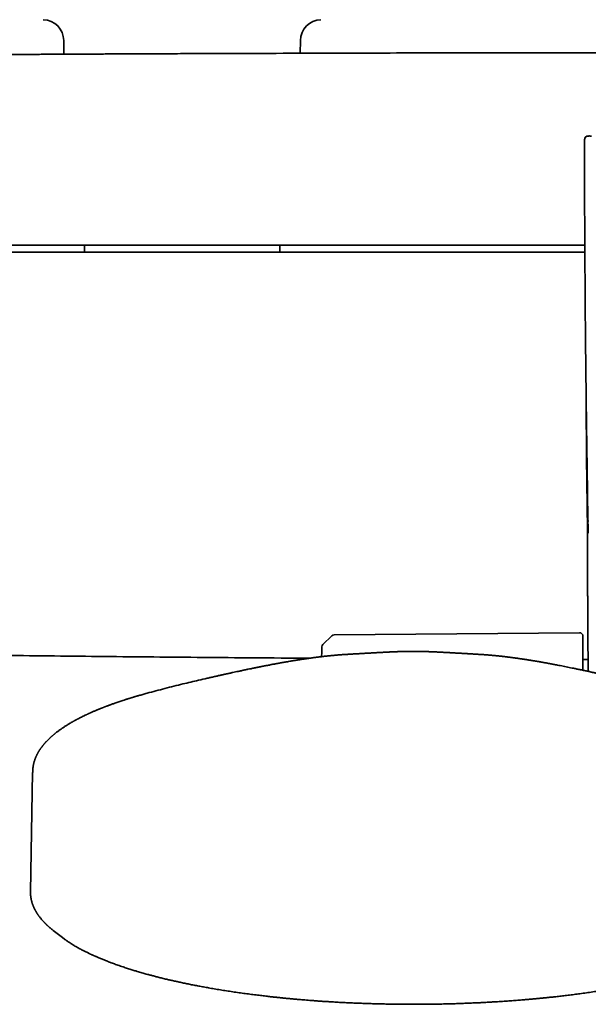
# Model space of a CAD drawing. Header units: millimetres. Extents: x 8 to 882, y 12 to 1914.
# Tile 5 of 23: x 376 to 458, y 812 to 953. Entities that reach past the tile are written whole.
import ezdxf

# ---------------------------------------------------------------- set-up
doc = ezdxf.new("R2010")
doc.units = ezdxf.units.MM

msp = doc.modelspace()

# ---------------------------------------------------------------- linework, layer by layer
at = {"color": 7, "linetype": 'Continuous', "lineweight": 35}
for p, q in [((382.56, 950.21), (382.57, 948.24)), ((416.41, 948.37), (416.43, 950.21)), ((385.53, 920.89), (385.53, 919.89)), ((413.46, 919.89), (413.46, 920.89)), ((457.52, 884.85), (457.62, 879.65)), ((420.91, 864.95), (419.65, 863.72)), ((456.35, 865.39), (421.26, 865.09)), ((456.85, 864.89), (456.85, 860.01)), ((378.11, 845.38), (377.8, 828.28)), ((378.14, 845.4), (378.14, 845.38)), ((381.06, 822.74), (380.9, 822.87)), ((381.06, 822.74), (382.18, 821.86)), ((382.18, 821.86), (382.88, 821.35))]:
    msp.add_line(p, q, dxfattribs=at)
at = {"color": 7, "linetype": 'Continuous', "lineweight": 35, "flags": 128}
msp.add_lwpolyline([(419.5, 863.37), (419.48, 862.57), (419.46, 861.96)], dxfattribs=at)
at = {"color": 7, "linetype": 'Continuous', "lineweight": 35}
for centre, radius, start, end in [((379.56, 950.18), 3, 0.5, 88.4828), ((419.43, 950.18), 3, 91.5172, 179.5), ((457.58, 936.02), 0.5, 90.005, 180.0047), ((1457.31, 899.68), 999.99, 180.06874, 181.12176), ((421.26, 864.59), 0.5, 90.5, 134.362), ((456.35, 864.89), 0.5, 0, 90.5), ((420, 863.36), 0.5, 134.362, 178.2461)]:
    msp.add_arc(centre, radius, start, end, dxfattribs=at)
for points, knots in [([(593.28, 948.09), (592.88, 948.09), (592.08, 948.1), (590.89, 948.11), (589.72, 948.11), (588.57, 948.12), (587.45, 948.13), (586.28, 948.13), (585.08, 948.14), (583.85, 948.15), (582.65, 948.15), (581.47, 948.16), (580.32, 948.17), (579.19, 948.17), (578.1, 948.18), (577.04, 948.19), (576.02, 948.19), (575.03, 948.2), (574.07, 948.2), (573.15, 948.21), (572.26, 948.21), (571.41, 948.22), (570.59, 948.22), (569.81, 948.22), (569.05, 948.23), (568.38, 948.23), (567.79, 948.23), (567.27, 948.24), (566.77, 948.24), (566.27, 948.24), (565.78, 948.24), (565.28, 948.25), (564.17, 948.25), (562.42, 948.26), (560.03, 948.27), (557.61, 948.28), (555.18, 948.29), (552.72, 948.3), (546.65, 948.33), (536.98, 948.36), (522.88, 948.4), (507.93, 948.44), (492.14, 948.46), (476.59, 948.47), (461.28, 948.46), (446.2, 948.44), (431.13, 948.42), (418.31, 948.38), (409.97, 948.35), (406.11, 948.34), (404.48, 948.33), (402.85, 948.33), (401.24, 948.32), (399.65, 948.32), (398.08, 948.31), (396.53, 948.3), (395.02, 948.3), (393.53, 948.29), (392.07, 948.28), (390.97, 948.28), (390.19, 948.28), (389.73, 948.27), (389.25, 948.27), (388.75, 948.27), (388.23, 948.27), (387.68, 948.26), (387.09, 948.26), (386.46, 948.26), (385.77, 948.26), (385.07, 948.25), (384.33, 948.25), (383.57, 948.25), (382.77, 948.24), (381.96, 948.24), (381.11, 948.23), (380.23, 948.23), (379.34, 948.22), (378.42, 948.22), (377.48, 948.21), (376.51, 948.21), (375.52, 948.2), (374.48, 948.2), (373.42, 948.19), (372.32, 948.19), (371.2, 948.18), (370.06, 948.18), (368.9, 948.17), (367.72, 948.16), (366.51, 948.16), (365.32, 948.15), (364.15, 948.14), (363.01, 948.14), (361.84, 948.13), (360.65, 948.12), (359.44, 948.11), (358.21, 948.11), (356.96, 948.1), (356.13, 948.09), (355.71, 948.09)], [0, 0, 0, 0, 0.005045, 0.010065, 0.015007, 0.01984, 0.024574, 0.029209, 0.034544, 0.039742, 0.044803, 0.049726, 0.054608, 0.059347, 0.063942, 0.068395, 0.072704, 0.07687, 0.080893, 0.084773, 0.08851, 0.092104, 0.095554, 0.098861, 0.102025, 0.105046, 0.10732, 0.109504, 0.111603, 0.113679, 0.115759, 0.117843, 0.119932, 0.129886, 0.139941, 0.150097, 0.160355, 0.170715, 0.181136, 0.236965, 0.292793, 0.359256, 0.425719, 0.492182, 0.555624, 0.619066, 0.682508, 0.74595, 0.780966, 0.787844, 0.794722, 0.801573, 0.80831, 0.815061, 0.821689, 0.828192, 0.834571, 0.840825, 0.846955, 0.852961, 0.854821, 0.85674, 0.858755, 0.860866, 0.863073, 0.865376, 0.867775, 0.870525, 0.873392, 0.876374, 0.879473, 0.882689, 0.88602, 0.889468, 0.893032, 0.896712, 0.900509, 0.904351, 0.908305, 0.912372, 0.91655, 0.92092, 0.925406, 0.930008, 0.934726, 0.939561, 0.944423, 0.949396, 0.954482, 0.95968, 0.964416, 0.969242, 0.974156, 0.97916, 0.984254, 0.989444, 0.994709, 1, 1, 1, 1]), ([(458.06, 936.52), (458.03, 936.52), (457.98, 936.52), (457.9, 936.52), (457.84, 936.52), (457.78, 936.53), (457.72, 936.53), (457.67, 936.52), (457.62, 936.52), (457.57, 936.52), (457.52, 936.52), (457.46, 936.51), (457.41, 936.49), (457.37, 936.47), (457.32, 936.45), (457.27, 936.41), (457.21, 936.35), (457.15, 936.26), (457.1, 936.15), (457.1, 936.07), (457.09, 936.02)], [0, 0, 0, 0, 0.063734, 0.119463, 0.168247, 0.229856, 0.278935, 0.321074, 0.367865, 0.421221, 0.479243, 0.530726, 0.577428, 0.600638, 0.637568, 0.680385, 0.747504, 0.824973, 0.910351, 1, 1, 1, 1]), ([(457.52, 884.85), (457.52, 885.1), (457.51, 885.59), (457.5, 886.35), (457.48, 887.14), (457.47, 887.96), (457.46, 888.8), (457.44, 889.67), (457.43, 890.61), (457.41, 891.6), (457.4, 892.66), (457.38, 893.75), (457.37, 894.88), (457.35, 896.04), (457.33, 897.24), (457.32, 898.47), (457.3, 899.74), (457.29, 901.04), (457.27, 902.36), (457.26, 903.71), (457.24, 905.09), (457.23, 906.5), (457.21, 907.96), (457.2, 909.45), (457.18, 910.99), (457.17, 912.56), (457.16, 914.17), (457.15, 915.8), (457.14, 917.46), (457.13, 919.14), (457.12, 920.85), (457.11, 922.61), (457.1, 924.41), (457.09, 926.26), (457.09, 928.15), (457.08, 930.07), (457.08, 932.02), (457.08, 934.01), (457.08, 935.35), (457.08, 936.02)], [0, 0, 0, 0, 0.014277, 0.02911, 0.0445, 0.060447, 0.076949, 0.094008, 0.111624, 0.131644, 0.152337, 0.173703, 0.195742, 0.218455, 0.241841, 0.2659, 0.290633, 0.316038, 0.342117, 0.368386, 0.395304, 0.422872, 0.451089, 0.480486, 0.510556, 0.5413, 0.572717, 0.604807, 0.63698, 0.669802, 0.703273, 0.737394, 0.77288, 0.809043, 0.845882, 0.883397, 0.921589, 0.960456, 1, 1, 1, 1]), ([(457.08, 936.02), (457.08, 936.02), (457.08, 936.02), (457.09, 936.02), (457.1, 936.02)], [0, 0, 0, 0, 0.659163, 1, 1, 1, 1]), ([(457.12, 920.89), (452.37, 920.89), (442.23, 920.89), (426.7, 920.89), (410.52, 920.89), (394.35, 920.89), (378.17, 920.89), (362, 920.89), (351.21, 920.89), (345.82, 920.89)], [0, 0, 0, 0, 0.127946, 0.273283, 0.418621, 0.563962, 0.709304, 0.85465, 1, 1, 1, 1]), ([(457.12, 919.89), (452.35, 919.89), (442.18, 919.89), (426.6, 919.89), (410.39, 919.89), (394.18, 919.89), (377.97, 919.89), (361.76, 919.89), (350.96, 919.89), (345.55, 919.89)], [0, 0, 0, 0, 0.12827, 0.273553, 0.418837, 0.564123, 0.709412, 0.854704, 1, 1, 1, 1]), ([(457.5, 879.93), (457.51, 880.15), (457.51, 880.59), (457.54, 881.1), (457.58, 881.38), (457.58, 881.44)], [0, 0, 0, 0, 0.436821, 0.873641, 1, 1, 1, 1]), ([(457.5, 879.93), (457.5, 879.87), (457.5, 879.75), (457.5, 879.59), (457.5, 879.46), (457.5, 879.36), (457.5, 879.28), (457.5, 879.21), (457.5, 879.14), (457.5, 879.02), (457.5, 878.84), (457.5, 878.58), (457.5, 878.28), (457.5, 877.94), (457.51, 877.08), (457.51, 876.16), (457.51, 875.16), (457.51, 874.61), (457.51, 874.06), (457.51, 873.51), (457.52, 872.96), (457.52, 872.45), (457.52, 871.96), (457.52, 871.48), (457.52, 870.98), (457.53, 870.44), (457.53, 869.87), (457.53, 869.27), (457.54, 868.63), (457.54, 867.96), (457.54, 867.24), (457.55, 866.47), (457.55, 865.67), (457.56, 864.83), (457.57, 863.96), (457.57, 863.07), (457.58, 862.15), (457.59, 861.22), (457.6, 860.45), (457.6, 859.99), (457.6, 859.85)], [0, 0, 0, 0, 0.0095976, 0.017652, 0.024163, 0.0291308, 0.0326462, 0.0358894, 0.0392237, 0.0426491, 0.0540077, 0.066266, 0.0820323, 0.099067, 0.1165967, 0.2099417, 0.2375394, 0.2650528, 0.292482, 0.319827, 0.3470877, 0.3744998, 0.3965232, 0.4201356, 0.4453371, 0.4721277, 0.5005074, 0.5304761, 0.562034, 0.5951809, 0.6316107, 0.6697845, 0.7097023, 0.7513643, 0.7947703, 0.8399203, 0.8846451, 0.9309589, 0.9788619, 1, 1, 1, 1]), ([(345.05, 862.53), (347.64, 862.5), (354.97, 862.38), (367.03, 862.22), (381.23, 862.05), (395.43, 861.91), (407.6, 861.8), (415.03, 861.75), (417.72, 861.74)], [0, 0, 0, 0, 0.106991, 0.302426, 0.497863, 0.693302, 0.888743, 1, 1, 1, 1]), ([(423.84, 862.33), (423.8, 862.33), (423.74, 862.33), (423.67, 862.32), (423.61, 862.32), (423.57, 862.32), (423.52, 862.31), (423.46, 862.31), (423.4, 862.31), (423.34, 862.3), (423.29, 862.3), (423.25, 862.3), (423.21, 862.29), (423.16, 862.29), (423.11, 862.29), (423.05, 862.28), (422.99, 862.28), (422.92, 862.28), (422.86, 862.27), (422.8, 862.27), (422.73, 862.26), (422.66, 862.26), (422.57, 862.25), (422.47, 862.25), (422.36, 862.24), (422.25, 862.23), (422.15, 862.22), (422.05, 862.21), (421.94, 862.2), (421.83, 862.2), (421.71, 862.19), (421.58, 862.18), (421.44, 862.16), (421.31, 862.15), (421.19, 862.14), (421.1, 862.13), (421.01, 862.12), (420.92, 862.12), (420.82, 862.11), (420.72, 862.1), (420.6, 862.08), (420.48, 862.07), (420.36, 862.06), (420.25, 862.05), (420.13, 862.04), (420.01, 862.02), (419.89, 862.01), (419.78, 862), (419.67, 861.98), (419.57, 861.97), (419.47, 861.96), (419.38, 861.95), (419.29, 861.94), (419.19, 861.93), (419.08, 861.91), (418.97, 861.9), (418.86, 861.89), (418.74, 861.87), (418.63, 861.86), (418.55, 861.85), (418.48, 861.84), (418.42, 861.83), (418.37, 861.82), (418.3, 861.82), (418.23, 861.8), (418.13, 861.79), (418.01, 861.77), (417.85, 861.75), (417.67, 861.73), (417.49, 861.7), (417.36, 861.68), (417.28, 861.67), (417.21, 861.66), (417.15, 861.65), (417.09, 861.64), (417.02, 861.63), (416.95, 861.62), (416.87, 861.61), (416.78, 861.6), (416.67, 861.58), (416.57, 861.57), (416.44, 861.55), (416.3, 861.52), (416.14, 861.5), (416, 861.48), (415.88, 861.46), (415.8, 861.44), (415.74, 861.43), (415.68, 861.42), (415.62, 861.42), (415.55, 861.4), (415.47, 861.39), (415.38, 861.38), (415.28, 861.36), (415.16, 861.34), (414.98, 861.31), (414.73, 861.26), (414.47, 861.22), (414.28, 861.19), (414.16, 861.17), (414.04, 861.15), (413.94, 861.13), (413.84, 861.11), (413.76, 861.1), (413.69, 861.08), (413.61, 861.07), (413.52, 861.05), (413.42, 861.03), (413.31, 861.01), (413.19, 860.99), (413.07, 860.97), (412.91, 860.94), (412.71, 860.9), (412.47, 860.86), (412.23, 860.81), (411.99, 860.76), (411.67, 860.7), (411.28, 860.63), (410.81, 860.53), (410.34, 860.44), (409.86, 860.34), (409.38, 860.24), (408.92, 860.15), (408.46, 860.05), (407.99, 859.95), (407.55, 859.86), (407.13, 859.77), (406.81, 859.7), (406.57, 859.65), (406.42, 859.61), (406.28, 859.58), (406.16, 859.56), (406.06, 859.53), (405.98, 859.52), (405.91, 859.5), (405.85, 859.49), (405.8, 859.48), (405.74, 859.46), (405.67, 859.45), (405.58, 859.43), (405.46, 859.4), (405.33, 859.37), (405.17, 859.34), (405, 859.3), (404.81, 859.26), (404.6, 859.21), (404.37, 859.16), (404.12, 859.1), (403.86, 859.04), (403.6, 858.98), (403.35, 858.92), (402.77, 858.79), (401.9, 858.59), (400.74, 858.32), (399.56, 858.03), (398.32, 857.73), (397.03, 857.4), (395.75, 857.06), (394.8, 856.81), (394.17, 856.63), (393.87, 856.55), (393.58, 856.47), (393.33, 856.39), (393.12, 856.33), (392.94, 856.28), (392.78, 856.23), (392.63, 856.19), (392.5, 856.15), (392.38, 856.11), (392.27, 856.08), (392.19, 856.05), (392.12, 856.03), (392.05, 856.01), (391.96, 855.98), (391.84, 855.95), (391.71, 855.9), (391.55, 855.85), (391.43, 855.82), (391.37, 855.8)], [0, 0, 0, 0, 0.002687, 0.004806, 0.006358, 0.007408, 0.008582, 0.010554, 0.01294, 0.014947, 0.016244, 0.017376, 0.018796, 0.020511, 0.022498, 0.02439, 0.026853, 0.028814, 0.030889, 0.033354, 0.036099, 0.03866, 0.040987, 0.045065, 0.04982, 0.053966, 0.057329, 0.061126, 0.065137, 0.069251, 0.073539, 0.078415, 0.083867, 0.089373, 0.093486, 0.097126, 0.100283, 0.10315, 0.107123, 0.111013, 0.115317, 0.120022, 0.124696, 0.128665, 0.132854, 0.137309, 0.141967, 0.146372, 0.150361, 0.154032, 0.157468, 0.160786, 0.163927, 0.167619, 0.171842, 0.176016, 0.179856, 0.184383, 0.188342, 0.191741, 0.193964, 0.195864, 0.197764, 0.19999, 0.202543, 0.206377, 0.210752, 0.215429, 0.222852, 0.230758, 0.23397, 0.236855, 0.239292, 0.241282, 0.243443, 0.245658, 0.248205, 0.251081, 0.254286, 0.257814, 0.261622, 0.265704, 0.270842, 0.276357, 0.282231, 0.285418, 0.288118, 0.290329, 0.292052, 0.293941, 0.296233, 0.298961, 0.302125, 0.305724, 0.309661, 0.313602, 0.324327, 0.334888, 0.339117, 0.34324, 0.347017, 0.350427, 0.353472, 0.356151, 0.358463, 0.360803, 0.363679, 0.36699, 0.370735, 0.374674, 0.378528, 0.382296, 0.39008, 0.39759, 0.405222, 0.413007, 0.420944, 0.435276, 0.449608, 0.463942, 0.478556, 0.493717, 0.506982, 0.52064, 0.534441, 0.548031, 0.559811, 0.571425, 0.575941, 0.580395, 0.584453, 0.588037, 0.590707, 0.593035, 0.595022, 0.596667, 0.597971, 0.599196, 0.601479, 0.604199, 0.607357, 0.611225, 0.615595, 0.620468, 0.625843, 0.63172, 0.638503, 0.645631, 0.652776, 0.659933, 0.667104, 0.674287, 0.708333, 0.738981, 0.769867, 0.805153, 0.840381, 0.875536, 0.910619, 0.919254, 0.927882, 0.936125, 0.94371, 0.949208, 0.9543, 0.958986, 0.963264, 0.967136, 0.9706, 0.973658, 0.976308, 0.977677, 0.979715, 0.982426, 0.98581, 0.989867, 0.994596, 1, 1, 1, 1]), ([(432.55, 862.72), (432.48, 862.72), (432.31, 862.72), (432.06, 862.72), (431.8, 862.72), (431.57, 862.71), (431.37, 862.71), (431.2, 862.7), (431.05, 862.7), (430.92, 862.7), (430.8, 862.69), (430.69, 862.69), (430.6, 862.69), (430.51, 862.68), (430.43, 862.68), (430.36, 862.68), (430.29, 862.67), (430.23, 862.67), (430.16, 862.67), (430.1, 862.67), (430.03, 862.66), (429.95, 862.66), (429.85, 862.66), (429.73, 862.65), (429.6, 862.64), (429.47, 862.64), (429.36, 862.63), (429.27, 862.63), (429.21, 862.63), (429.16, 862.62), (429.1, 862.62), (429.04, 862.62), (428.95, 862.61), (428.86, 862.61), (428.76, 862.6), (428.68, 862.6), (428.6, 862.6), (428.52, 862.59), (428.44, 862.59), (428.35, 862.58), (428.25, 862.58), (428.14, 862.57), (428.01, 862.57), (427.87, 862.56), (427.73, 862.55), (427.59, 862.54), (427.47, 862.54), (427.35, 862.53), (427.23, 862.52), (427.1, 862.52), (426.98, 862.51), (426.86, 862.5), (426.76, 862.5), (426.68, 862.49), (426.62, 862.49), (426.54, 862.48), (426.46, 862.48), (426.37, 862.47), (426.3, 862.47), (426.24, 862.47), (426.2, 862.46), (426.15, 862.46), (426.09, 862.46), (426.03, 862.45), (425.94, 862.45), (425.86, 862.45), (425.77, 862.44), (425.69, 862.44), (425.61, 862.43), (425.52, 862.43), (425.44, 862.42), (425.38, 862.42), (425.33, 862.42), (425.26, 862.41), (425.2, 862.41), (425.13, 862.4), (425.08, 862.4), (425.02, 862.4), (424.95, 862.39), (424.87, 862.39), (424.79, 862.38), (424.7, 862.38), (424.62, 862.37), (424.53, 862.37), (424.43, 862.36), (424.33, 862.36), (424.25, 862.35), (424.19, 862.35), (424.15, 862.35), (424.1, 862.35), (424.05, 862.34), (423.98, 862.34), (423.91, 862.33), (423.86, 862.33), (423.84, 862.33), (423.84, 862.33)], [0, 0, 0, 0, 0.021376, 0.048052, 0.072347, 0.094247, 0.113737, 0.130806, 0.145456, 0.158845, 0.171418, 0.184324, 0.197115, 0.207948, 0.216629, 0.224491, 0.232938, 0.241662, 0.249759, 0.257233, 0.265788, 0.275777, 0.287491, 0.304689, 0.321263, 0.337538, 0.355934, 0.364921, 0.372453, 0.378546, 0.3852, 0.393689, 0.403721, 0.41781, 0.429599, 0.439776, 0.45014, 0.460706, 0.470641, 0.479707, 0.49236, 0.50826, 0.523047, 0.539577, 0.559421, 0.574281, 0.591519, 0.603612, 0.616803, 0.635534, 0.649337, 0.661251, 0.677695, 0.684123, 0.691118, 0.69974, 0.70952, 0.720206, 0.729853, 0.735551, 0.739716, 0.744721, 0.751453, 0.759865, 0.768294, 0.779702, 0.789398, 0.797541, 0.80681, 0.817784, 0.826307, 0.832859, 0.838243, 0.845096, 0.853095, 0.8604, 0.86672, 0.872048, 0.880059, 0.88895, 0.898288, 0.907318, 0.916099, 0.925516, 0.936442, 0.949444, 0.956926, 0.962885, 0.967311, 0.971397, 0.976996, 0.984136, 0.992415, 0.999909, 1, 1, 1, 1]), ([(441.28, 862.33), (441.28, 862.33), (441.26, 862.33), (441.22, 862.33), (441.14, 862.34), (441.05, 862.34), (440.94, 862.35), (440.83, 862.36), (440.71, 862.36), (440.59, 862.37), (440.45, 862.38), (440.3, 862.39), (440.14, 862.39), (439.98, 862.4), (439.82, 862.41), (439.67, 862.42), (439.53, 862.43), (439.37, 862.44), (439.24, 862.45), (439.12, 862.45), (439.03, 862.46), (438.95, 862.46), (438.87, 862.47), (438.78, 862.47), (438.71, 862.48), (438.65, 862.48), (438.6, 862.48), (438.53, 862.49), (438.47, 862.49), (438.4, 862.49), (438.36, 862.5), (438.32, 862.5), (438.24, 862.5), (438.14, 862.51), (437.99, 862.52), (437.83, 862.53), (437.68, 862.53), (437.51, 862.54), (437.37, 862.55), (437.18, 862.56), (437.01, 862.57), (436.83, 862.58), (436.64, 862.59), (436.44, 862.6), (436.27, 862.61), (436.12, 862.62), (436.01, 862.62), (435.91, 862.63), (435.82, 862.63), (435.74, 862.63), (435.66, 862.64), (435.58, 862.64), (435.5, 862.65), (435.41, 862.65), (435.31, 862.65), (435.2, 862.66), (435.1, 862.66), (435.02, 862.67), (434.94, 862.67), (434.88, 862.67), (434.81, 862.67), (434.75, 862.68), (434.7, 862.68), (434.64, 862.68), (434.59, 862.68), (434.52, 862.68), (434.45, 862.69), (434.41, 862.69), (434.38, 862.69), (434.35, 862.69), (434.3, 862.69), (434.23, 862.69), (434.12, 862.7), (433.98, 862.7), (433.81, 862.71), (433.6, 862.71), (433.36, 862.72), (433.09, 862.72), (432.82, 862.72), (432.64, 862.72), (432.55, 862.72)], [0, 0, 0, 0, 0.0001642, 0.006395, 0.0120904, 0.0241748, 0.0363817, 0.0483225, 0.0594259, 0.0724491, 0.0891442, 0.1037424, 0.1202478, 0.1413791, 0.1581644, 0.1737553, 0.1911761, 0.2049799, 0.2268312, 0.2369637, 0.246058, 0.2555351, 0.2653359, 0.2752282, 0.2845594, 0.2899521, 0.2963062, 0.3037685, 0.3121877, 0.3195481, 0.3252101, 0.3292622, 0.3336181, 0.3513334, 0.3672264, 0.3856437, 0.408497, 0.4222055, 0.4449165, 0.4626665, 0.4879733, 0.509911, 0.5337861, 0.5582471, 0.5831835, 0.6002352, 0.6150331, 0.6274553, 0.6378638, 0.6475621, 0.6583282, 0.6696153, 0.679692, 0.6902078, 0.7028953, 0.7175473, 0.7309853, 0.7427354, 0.7503923, 0.7578566, 0.7663709, 0.7764801, 0.7876732, 0.7939571, 0.7995968, 0.8078441, 0.8147077, 0.8187428, 0.8216212, 0.8241389, 0.8278897, 0.8358462, 0.8465941, 0.8601124, 0.8763714, 0.8966966, 0.9200566, 0.9464079, 0.9757122, 1, 1, 1, 1]), ([(473.74, 855.8), (473.68, 855.82), (473.57, 855.85), (473.41, 855.9), (473.28, 855.94), (473.16, 855.98), (473.07, 856.01), (473, 856.03), (472.95, 856.04), (472.91, 856.06), (472.87, 856.07), (472.83, 856.08), (472.76, 856.1), (472.65, 856.13), (472.49, 856.18), (472.32, 856.23), (472.13, 856.29), (471.94, 856.35), (471.72, 856.41), (471.49, 856.47), (471.25, 856.54), (470.77, 856.68), (470.05, 856.88), (469.1, 857.13), (468.04, 857.41), (466.85, 857.71), (465.56, 858.03), (464.28, 858.34), (463.17, 858.6), (462.23, 858.82), (461.63, 858.95), (461.21, 859.05), (460.97, 859.1), (460.74, 859.16), (460.51, 859.21), (460.3, 859.25), (460.11, 859.3), (459.94, 859.34), (459.79, 859.37), (459.65, 859.4), (459.54, 859.42), (459.46, 859.44), (459.4, 859.46), (459.35, 859.47), (459.29, 859.48), (459.24, 859.49), (459.16, 859.51), (459.06, 859.53), (458.92, 859.56), (458.77, 859.6), (458.59, 859.63), (458.41, 859.67), (458.14, 859.73), (457.78, 859.81), (457.3, 859.91), (456.79, 860.02), (456.26, 860.13), (455.76, 860.24), (455.3, 860.33), (454.86, 860.42), (454.43, 860.51), (454.02, 860.59), (453.6, 860.67), (453.24, 860.74), (452.93, 860.8), (452.68, 860.85), (452.42, 860.9), (452.21, 860.94), (452.03, 860.97), (451.88, 861), (451.75, 861.02), (451.62, 861.05), (451.51, 861.07), (451.41, 861.08), (451.31, 861.1), (451.18, 861.12), (451.04, 861.15), (450.88, 861.18), (450.71, 861.21), (450.54, 861.24), (450.38, 861.27), (450.23, 861.29), (450.09, 861.32), (449.95, 861.34), (449.81, 861.36), (449.69, 861.38), (449.59, 861.4), (449.51, 861.41), (449.46, 861.42), (449.42, 861.43), (449.37, 861.43), (449.32, 861.44), (449.25, 861.45), (449.18, 861.47), (449.07, 861.48), (448.94, 861.5), (448.79, 861.53), (448.65, 861.55), (448.52, 861.57), (448.39, 861.59), (448.28, 861.61), (448.18, 861.62), (448.09, 861.63), (448, 861.65), (447.89, 861.66), (447.75, 861.68), (447.58, 861.71), (447.42, 861.73), (447.26, 861.75), (447.11, 861.77), (446.98, 861.79), (446.88, 861.8), (446.8, 861.81), (446.74, 861.82), (446.68, 861.83), (446.61, 861.84), (446.53, 861.85), (446.42, 861.87), (446.31, 861.88), (446.19, 861.89), (446.08, 861.91), (445.96, 861.92), (445.85, 861.94), (445.75, 861.95), (445.67, 861.96), (445.59, 861.97), (445.51, 861.98), (445.42, 861.99), (445.32, 862), (445.2, 862.01), (445.08, 862.02), (444.97, 862.04), (444.86, 862.05), (444.75, 862.06), (444.64, 862.07), (444.53, 862.08), (444.42, 862.09), (444.32, 862.1), (444.23, 862.11), (444.15, 862.12), (444.07, 862.13), (443.98, 862.14), (443.87, 862.14), (443.75, 862.16), (443.61, 862.17), (443.47, 862.18), (443.35, 862.19), (443.23, 862.2), (443.12, 862.21), (443.02, 862.22), (442.93, 862.22), (442.83, 862.23), (442.73, 862.24), (442.63, 862.25), (442.53, 862.25), (442.42, 862.26), (442.32, 862.27), (442.21, 862.27), (442.13, 862.28), (442.06, 862.28), (442, 862.29), (441.94, 862.29), (441.88, 862.29), (441.84, 862.3), (441.81, 862.3), (441.77, 862.3), (441.72, 862.3), (441.66, 862.31), (441.6, 862.31), (441.56, 862.31), (441.51, 862.32), (441.45, 862.32), (441.38, 862.32), (441.31, 862.33), (441.28, 862.33)], [0, 0, 0, 0, 0.005202, 0.009782, 0.013742, 0.017082, 0.019801, 0.021901, 0.023313, 0.024338, 0.025409, 0.026547, 0.027752, 0.031736, 0.036316, 0.041492, 0.046616, 0.052214, 0.058286, 0.064832, 0.071851, 0.079171, 0.105352, 0.131572, 0.157832, 0.193065, 0.228363, 0.263466, 0.298264, 0.319933, 0.341483, 0.348231, 0.354968, 0.361689, 0.368093, 0.373995, 0.379395, 0.384292, 0.388687, 0.392579, 0.39597, 0.397917, 0.39965, 0.401167, 0.402492, 0.404062, 0.406048, 0.409175, 0.412975, 0.417446, 0.422577, 0.427947, 0.433354, 0.446244, 0.459337, 0.475187, 0.491056, 0.506415, 0.520087, 0.533316, 0.546231, 0.559132, 0.572034, 0.584886, 0.593186, 0.601315, 0.609286, 0.617513, 0.621999, 0.626608, 0.631269, 0.635433, 0.63898, 0.641915, 0.6452, 0.649164, 0.653805, 0.659123, 0.664864, 0.67066, 0.676506, 0.681134, 0.685794, 0.690484, 0.695143, 0.699286, 0.702811, 0.705718, 0.707077, 0.708302, 0.709814, 0.711691, 0.713934, 0.716543, 0.719506, 0.724939, 0.730041, 0.734814, 0.739562, 0.743931, 0.747888, 0.75139, 0.754436, 0.757374, 0.760815, 0.765967, 0.772205, 0.778199, 0.783908, 0.789328, 0.794342, 0.797441, 0.800172, 0.802535, 0.804533, 0.8066, 0.809859, 0.813745, 0.81827, 0.822158, 0.826422, 0.83099, 0.835127, 0.838643, 0.841506, 0.844289, 0.84723, 0.850344, 0.854351, 0.85869, 0.86324, 0.867576, 0.871658, 0.875533, 0.879771, 0.884056, 0.888073, 0.891671, 0.895221, 0.898093, 0.901073, 0.904476, 0.908381, 0.912698, 0.918368, 0.923733, 0.928474, 0.932689, 0.936761, 0.940727, 0.94433, 0.947331, 0.951204, 0.955335, 0.958908, 0.962588, 0.966799, 0.970503, 0.973597, 0.975483, 0.977679, 0.980001, 0.981944, 0.983183, 0.984201, 0.98546, 0.987119, 0.989149, 0.990947, 0.992394, 0.99353, 0.995082, 0.997325, 1, 1, 1, 1]), ([(456.85, 861.56), (457.01, 861.56), (457.25, 861.56), (457.5, 861.56), (457.59, 861.56)], [0, 0, 0, 0, 0.632039, 1, 1, 1, 1]), ([(391.38, 855.8), (391.26, 855.76), (391.04, 855.69), (390.72, 855.58), (390.43, 855.49), (390.15, 855.39), (389.9, 855.3), (389.67, 855.22), (389.46, 855.15), (389.27, 855.08), (389.1, 855.02), (388.95, 854.96), (388.81, 854.91), (388.7, 854.87), (388.6, 854.83), (388.53, 854.8), (388.47, 854.78), (388.42, 854.76), (388.38, 854.75), (388.35, 854.73), (388.3, 854.72), (388.25, 854.69), (388.18, 854.67), (388.09, 854.63), (387.99, 854.59), (387.86, 854.54), (387.72, 854.49), (387.57, 854.42), (387.41, 854.36), (387.18, 854.26), (386.87, 854.13), (386.58, 854), (386.38, 853.91), (386.28, 853.87), (386.2, 853.83), (386.12, 853.8), (386.05, 853.76), (385.96, 853.72), (385.86, 853.67), (385.74, 853.62), (385.61, 853.56), (385.44, 853.48), (385.23, 853.37), (384.89, 853.2), (384.62, 853.06), (384.41, 852.95), (384.34, 852.91), (384.27, 852.88), (384.22, 852.85), (384.18, 852.83), (384.15, 852.81), (384.12, 852.79), (384.09, 852.77), (384.05, 852.75), (384, 852.73), (383.95, 852.7), (383.88, 852.66), (383.8, 852.61), (383.7, 852.56), (383.58, 852.49), (383.46, 852.42), (383.32, 852.33), (383.15, 852.23), (382.96, 852.11), (382.78, 851.99), (382.6, 851.88), (382.43, 851.77), (382.27, 851.65), (382.1, 851.53), (381.93, 851.42), (381.77, 851.3), (381.62, 851.18), (381.49, 851.09), (381.39, 851), (381.3, 850.94), (381.23, 850.88), (381.15, 850.81), (381.07, 850.75), (380.99, 850.68), (380.91, 850.6), (380.82, 850.53), (380.75, 850.46), (380.67, 850.39), (380.59, 850.32), (380.5, 850.24), (380.41, 850.14), (380.31, 850.05), (380.22, 849.96), (380.13, 849.87), (380.05, 849.78), (379.98, 849.7), (379.91, 849.63), (379.85, 849.56), (379.79, 849.49), (379.72, 849.41), (379.67, 849.34), (379.62, 849.28), (379.58, 849.24), (379.55, 849.19), (379.52, 849.15), (379.48, 849.11), (379.45, 849.06), (379.4, 849.01), (379.36, 848.95), (379.32, 848.89), (379.27, 848.83), (379.23, 848.77), (379.2, 848.72), (379.17, 848.67), (379.14, 848.63), (379.11, 848.59), (379.08, 848.54), (379.04, 848.47), (378.99, 848.4), (378.94, 848.32), (378.9, 848.25), (378.87, 848.18), (378.83, 848.12), (378.8, 848.07), (378.77, 848.01), (378.74, 847.95), (378.71, 847.89), (378.68, 847.82), (378.64, 847.74), (378.61, 847.67), (378.58, 847.61), (378.56, 847.56), (378.54, 847.5), (378.51, 847.44), (378.49, 847.38), (378.47, 847.33), (378.45, 847.29), (378.44, 847.25), (378.43, 847.21), (378.41, 847.16), (378.39, 847.1), (378.37, 847.04), (378.35, 846.98), (378.33, 846.92), (378.32, 846.87), (378.31, 846.82), (378.29, 846.77), (378.28, 846.71), (378.27, 846.66), (378.25, 846.61), (378.25, 846.57), (378.24, 846.53), (378.23, 846.48), (378.21, 846.42), (378.2, 846.34), (378.19, 846.26), (378.18, 846.19), (378.17, 846.12), (378.16, 846.06), (378.15, 846), (378.15, 845.94), (378.14, 845.89), (378.14, 845.84), (378.13, 845.79), (378.13, 845.72), (378.12, 845.66), (378.12, 845.6), (378.12, 845.54), (378.12, 845.47), (378.12, 845.41), (378.11, 845.38)], [0, 0, 0, 0, 0.014149, 0.027487, 0.040014, 0.051731, 0.062636, 0.07273, 0.082013, 0.090483, 0.098143, 0.10499, 0.111025, 0.116248, 0.120659, 0.124258, 0.126801, 0.128689, 0.130369, 0.132161, 0.134067, 0.136085, 0.139639, 0.143834, 0.148671, 0.154567, 0.1612, 0.168568, 0.176238, 0.183901, 0.203028, 0.222107, 0.227733, 0.232744, 0.237143, 0.240927, 0.24422, 0.248924, 0.254421, 0.260712, 0.267528, 0.27442, 0.28816, 0.302159, 0.330093, 0.334447, 0.338721, 0.342434, 0.345492, 0.347897, 0.349665, 0.351125, 0.353013, 0.35535, 0.358136, 0.361371, 0.365055, 0.369188, 0.376457, 0.383818, 0.391107, 0.398323, 0.41103, 0.423372, 0.43513, 0.44655, 0.458004, 0.469584, 0.481601, 0.493848, 0.505535, 0.516646, 0.527797, 0.534622, 0.541089, 0.547024, 0.552709, 0.55904, 0.566081, 0.573297, 0.580322, 0.586962, 0.593216, 0.599424, 0.607939, 0.61704, 0.625938, 0.634441, 0.642629, 0.650628, 0.658442, 0.664439, 0.670394, 0.676813, 0.683795, 0.691177, 0.695668, 0.699787, 0.703534, 0.706926, 0.710585, 0.714821, 0.719634, 0.724969, 0.730331, 0.7356, 0.74074, 0.745375, 0.749187, 0.752491, 0.756115, 0.760423, 0.765414, 0.772859, 0.779512, 0.785374, 0.790593, 0.795559, 0.800295, 0.8049, 0.809654, 0.815049, 0.820812, 0.826756, 0.83269, 0.838081, 0.842183, 0.84654, 0.851474, 0.856899, 0.860789, 0.864134, 0.866935, 0.869483, 0.873691, 0.878589, 0.884079, 0.889264, 0.893933, 0.897238, 0.901175, 0.905754, 0.910283, 0.914298, 0.917742, 0.920771, 0.923835, 0.927003, 0.932886, 0.938736, 0.944528, 0.950441, 0.954284, 0.958598, 0.963284, 0.967523, 0.971136, 0.974154, 0.977036, 0.981534, 0.986433, 0.988707, 0.991718, 0.995482, 1, 1, 1, 1]), ([(377.8, 828.28), (377.8, 828.24), (377.8, 828.18), (377.8, 828.09), (377.81, 828.01), (377.81, 827.95), (377.81, 827.88), (377.82, 827.79), (377.83, 827.65), (377.85, 827.49), (377.88, 827.34), (377.9, 827.22), (377.92, 827.13), (377.94, 827.04), (377.96, 826.96), (377.98, 826.88), (378, 826.8), (378.03, 826.72), (378.05, 826.64), (378.07, 826.58), (378.09, 826.54), (378.1, 826.5), (378.11, 826.46), (378.12, 826.44), (378.13, 826.41), (378.14, 826.38), (378.16, 826.35), (378.17, 826.31), (378.19, 826.27), (378.21, 826.22), (378.23, 826.18), (378.25, 826.12), (378.27, 826.07), (378.29, 826.02), (378.31, 825.98), (378.33, 825.94), (378.35, 825.89), (378.38, 825.84), (378.41, 825.78), (378.44, 825.72), (378.48, 825.65), (378.51, 825.59), (378.55, 825.53), (378.58, 825.47), (378.61, 825.42), (378.63, 825.38), (378.66, 825.33), (378.69, 825.28), (378.73, 825.22), (378.76, 825.17), (378.79, 825.12), (378.83, 825.07), (378.86, 825.03), (378.9, 824.96), (378.95, 824.89), (379.01, 824.8), (379.08, 824.72), (379.16, 824.61), (379.26, 824.48), (379.39, 824.32), (379.53, 824.16), (379.65, 824.03), (379.75, 823.92), (379.82, 823.85), (379.89, 823.78), (379.96, 823.71), (380.04, 823.63), (380.12, 823.55), (380.2, 823.48), (380.29, 823.4), (380.38, 823.31), (380.48, 823.22), (380.6, 823.11), (380.74, 823), (380.83, 822.92), (380.88, 822.88)], [0, 0, 0, 0, 0.015272, 0.029051, 0.041335, 0.052209, 0.062636, 0.082638, 0.102022, 0.135683, 0.168116, 0.183978, 0.200038, 0.215912, 0.231114, 0.243482, 0.256586, 0.271057, 0.28701, 0.29511, 0.302806, 0.309494, 0.315172, 0.319837, 0.32372, 0.327965, 0.333756, 0.341087, 0.348766, 0.355958, 0.362665, 0.373425, 0.382624, 0.39031, 0.397483, 0.40452, 0.41142, 0.421538, 0.432277, 0.444068, 0.456841, 0.467544, 0.478709, 0.488857, 0.497552, 0.505074, 0.513963, 0.524298, 0.534985, 0.544813, 0.553627, 0.562045, 0.570915, 0.58026, 0.597301, 0.613218, 0.628511, 0.644394, 0.674218, 0.705568, 0.737346, 0.767744, 0.784215, 0.799555, 0.813755, 0.827807, 0.843142, 0.859777, 0.877717, 0.893185, 0.910603, 0.929986, 0.951341, 0.974676, 1, 1, 1, 1]), ([(382.9, 821.33), (382.91, 821.32), (382.98, 821.27), (383.1, 821.19), (383.28, 821.07), (383.46, 820.95), (383.65, 820.83), (383.85, 820.71), (384.06, 820.58), (384.28, 820.45), (384.51, 820.32), (384.75, 820.18), (384.99, 820.06), (385.22, 819.93), (385.44, 819.82), (385.64, 819.72), (385.84, 819.62), (386.03, 819.52), (386.19, 819.45), (386.31, 819.39), (386.4, 819.35), (386.48, 819.31), (386.55, 819.28), (386.61, 819.25), (386.65, 819.23), (386.68, 819.22), (386.71, 819.2), (386.75, 819.19), (386.79, 819.17), (386.84, 819.15), (386.91, 819.12), (386.99, 819.08), (387.08, 819.04), (387.22, 818.98), (387.38, 818.91), (387.6, 818.81), (387.83, 818.72), (388.08, 818.61), (388.32, 818.52), (388.56, 818.42), (388.82, 818.32), (389.09, 818.22), (389.37, 818.11), (389.67, 818), (389.98, 817.89), (390.32, 817.77), (390.67, 817.64), (391.02, 817.53), (391.36, 817.41), (391.68, 817.31), (391.99, 817.21), (392.29, 817.12), (392.58, 817.03), (392.89, 816.93), (393.23, 816.83), (393.58, 816.73), (393.91, 816.64), (394.22, 816.55), (394.52, 816.46), (394.8, 816.39), (395.05, 816.32), (395.3, 816.26), (395.54, 816.19), (395.8, 816.12), (396.07, 816.06), (396.35, 815.98), (396.65, 815.91), (396.96, 815.83), (397.34, 815.74), (397.77, 815.64), (398.28, 815.53), (398.82, 815.41), (399.4, 815.28), (400.03, 815.15), (400.69, 815.01), (401.37, 814.88), (402.05, 814.75), (402.75, 814.62), (403.51, 814.48), (404.32, 814.34), (405.19, 814.2), (406.07, 814.06), (406.96, 813.93), (407.86, 813.8), (408.75, 813.68), (409.63, 813.56), (410.47, 813.46), (411.26, 813.36), (411.85, 813.29), (412.25, 813.25), (412.46, 813.22), (412.66, 813.2), (412.84, 813.18), (413.01, 813.17), (413.15, 813.15), (413.28, 813.14), (413.39, 813.13), (413.48, 813.12), (413.57, 813.11), (413.67, 813.1), (413.8, 813.08), (413.96, 813.07), (414.17, 813.05), (414.42, 813.02), (414.71, 812.99), (415.01, 812.97), (415.33, 812.94), (415.67, 812.91), (416.03, 812.87), (416.43, 812.84), (416.85, 812.8), (417.31, 812.77), (417.79, 812.73), (418.3, 812.69), (418.83, 812.65), (419.37, 812.61), (419.95, 812.57), (420.56, 812.54), (421.19, 812.5), (421.84, 812.46), (422.51, 812.42), (423.19, 812.39), (423.89, 812.36), (424.62, 812.33), (425.38, 812.3), (426.16, 812.27), (426.97, 812.25), (427.81, 812.22), (428.67, 812.21), (429.55, 812.19), (430.45, 812.18), (431.37, 812.17), (432.07, 812.17), (432.47, 812.17), (432.55, 812.17)], [0, 0, 0, 0, 0.001561, 0.008676, 0.015577, 0.022843, 0.030471, 0.038464, 0.0466, 0.054463, 0.063525, 0.072178, 0.080425, 0.088264, 0.095695, 0.102597, 0.109106, 0.115222, 0.120945, 0.124032, 0.126924, 0.129468, 0.131657, 0.133492, 0.134686, 0.13566, 0.136417, 0.137304, 0.138584, 0.140258, 0.142325, 0.144785, 0.147639, 0.150735, 0.156674, 0.162404, 0.169825, 0.176865, 0.183525, 0.190076, 0.197132, 0.204716, 0.212051, 0.219821, 0.228024, 0.236661, 0.245732, 0.255236, 0.263007, 0.270757, 0.278241, 0.285458, 0.292409, 0.299094, 0.30763, 0.315689, 0.323271, 0.330376, 0.337005, 0.343157, 0.348833, 0.354032, 0.359471, 0.365031, 0.370861, 0.376958, 0.383325, 0.38996, 0.396863, 0.406794, 0.417232, 0.428178, 0.439631, 0.452505, 0.465525, 0.478627, 0.491811, 0.505077, 0.518425, 0.534261, 0.550212, 0.566275, 0.582421, 0.598347, 0.613981, 0.629322, 0.644369, 0.65737, 0.670143, 0.674091, 0.67778, 0.68115, 0.6842, 0.686931, 0.689411, 0.691552, 0.693354, 0.694816, 0.696068, 0.697914, 0.700032, 0.702442, 0.706128, 0.71034, 0.715077, 0.720338, 0.72548, 0.73104, 0.737029, 0.743493, 0.750442, 0.757874, 0.765791, 0.774191, 0.782622, 0.79149, 0.800794, 0.810536, 0.820715, 0.831331, 0.84174, 0.852537, 0.863723, 0.875298, 0.88726, 0.899611, 0.91235, 0.925477, 0.938992, 0.952895, 0.966927, 0.981334, 0.996115, 1, 1, 1, 1]), ([(432.55, 812.17), (432.66, 812.17), (433.09, 812.17), (433.85, 812.17), (434.82, 812.18), (435.76, 812.19), (436.66, 812.21), (437.53, 812.23), (438.36, 812.25), (439.17, 812.28), (439.95, 812.31), (440.7, 812.34), (441.43, 812.37), (442.13, 812.4), (442.8, 812.44), (443.44, 812.47), (444.05, 812.51), (444.61, 812.54), (445.12, 812.57), (445.59, 812.6), (446.04, 812.63), (446.48, 812.67), (447.04, 812.71), (447.71, 812.76), (448.43, 812.82), (449.06, 812.87), (449.6, 812.92), (450.03, 812.96), (450.37, 812.99), (450.6, 813.01), (450.82, 813.04), (451.02, 813.06), (451.19, 813.07), (451.31, 813.08), (451.41, 813.09), (451.49, 813.1), (451.56, 813.11), (451.63, 813.12), (451.72, 813.13), (451.83, 813.14), (451.96, 813.15), (452.09, 813.17), (452.23, 813.18), (452.43, 813.2), (452.68, 813.23), (453, 813.26), (453.35, 813.3), (453.72, 813.35), (454.11, 813.39), (454.52, 813.44), (454.94, 813.49), (455.36, 813.55), (455.79, 813.6), (456.22, 813.66), (456.81, 813.74), (457.57, 813.84), (458.48, 813.98), (459.37, 814.11), (460.23, 814.25), (461.06, 814.39), (461.86, 814.53), (462.65, 814.67), (463.42, 814.82), (464.21, 814.97), (465.01, 815.13), (465.81, 815.3), (466.62, 815.48), (467.41, 815.66), (468.09, 815.82), (468.64, 815.96), (469.07, 816.06), (469.48, 816.17), (469.87, 816.27), (470.24, 816.37), (470.6, 816.47), (470.95, 816.56), (471.3, 816.66), (471.65, 816.77), (471.98, 816.86), (472.29, 816.95), (472.59, 817.05), (472.96, 817.16), (473.4, 817.3), (473.9, 817.46), (474.3, 817.6), (474.6, 817.7), (474.81, 817.78), (475.03, 817.85), (475.25, 817.93), (475.49, 818.02), (475.74, 818.11), (475.98, 818.2), (476.21, 818.29), (476.43, 818.37), (476.65, 818.46), (476.87, 818.55), (477.11, 818.65), (477.34, 818.74), (477.55, 818.83), (477.74, 818.91), (477.89, 818.98), (478.02, 819.03), (478.13, 819.08), (478.22, 819.13), (478.29, 819.16), (478.34, 819.18), (478.39, 819.2), (478.42, 819.22), (478.46, 819.23), (478.51, 819.26), (478.57, 819.29), (478.65, 819.32), (478.74, 819.36), (478.84, 819.41), (478.95, 819.47), (479.09, 819.53), (479.24, 819.6), (479.4, 819.68), (479.58, 819.77), (479.76, 819.87), (479.95, 819.97), (480.2, 820.1), (480.5, 820.26), (480.85, 820.46), (481.2, 820.67), (481.56, 820.89), (481.82, 821.06), (481.96, 821.16), (481.98, 821.17)], [0, 0, 0, 0, 0.004839, 0.020605, 0.035912, 0.05076, 0.065149, 0.078835, 0.092079, 0.10488, 0.117238, 0.129392, 0.141086, 0.152318, 0.16309, 0.1734, 0.18325, 0.192638, 0.200614, 0.208224, 0.215504, 0.222635, 0.229638, 0.243025, 0.255924, 0.265215, 0.274236, 0.282984, 0.287015, 0.290985, 0.294823, 0.298199, 0.301069, 0.303075, 0.30473, 0.306035, 0.307028, 0.308231, 0.30981, 0.311642, 0.313773, 0.316044, 0.318433, 0.32094, 0.326014, 0.331513, 0.337438, 0.343788, 0.350563, 0.357763, 0.364942, 0.372468, 0.380022, 0.38752, 0.394961, 0.411661, 0.428067, 0.444179, 0.459997, 0.475522, 0.490482, 0.5053, 0.520294, 0.535478, 0.551419, 0.567564, 0.583913, 0.600466, 0.617224, 0.6267, 0.635946, 0.644871, 0.653474, 0.661757, 0.669719, 0.677359, 0.685867, 0.693938, 0.701571, 0.708777, 0.71596, 0.723334, 0.735305, 0.747745, 0.760654, 0.7658, 0.771078, 0.776693, 0.782661, 0.78898, 0.795652, 0.802676, 0.808442, 0.814425, 0.820627, 0.827045, 0.833682, 0.840536, 0.847449, 0.85238, 0.856809, 0.860738, 0.864165, 0.867092, 0.869039, 0.870682, 0.872026, 0.873072, 0.873929, 0.875509, 0.877498, 0.879894, 0.882699, 0.885913, 0.889535, 0.893952, 0.898855, 0.904245, 0.91012, 0.916482, 0.923138, 0.929868, 0.942401, 0.955185, 0.968221, 0.982468, 0.997005, 1, 1, 1, 1])]:
    msp.add_open_spline(points, degree=3, knots=knots, dxfattribs=at)

doc.saveas('drawing.dxf')
